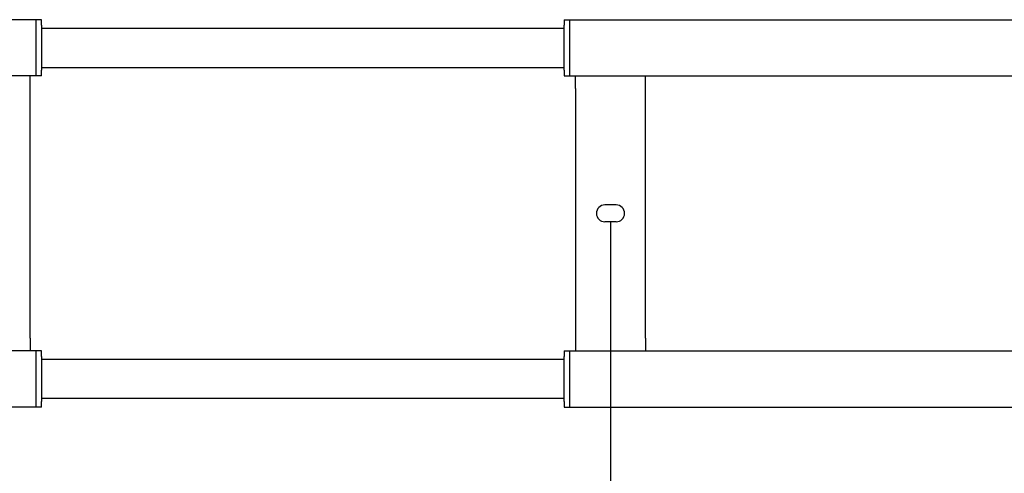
# Model space of a CAD drawing. Header units: millimetres. Extents: x 0 to 4212, y 0 to 2970.
# Tile 11 of 36: x 1121 to 1471, y 1006 to 1168. Entities that reach past the tile are written whole.
import ezdxf

# ---------------------------------------------------------------- set-up
doc = ezdxf.new("R2010")
doc.units = ezdxf.units.MM
doc.header["$LTSCALE"] = 10
doc.header["$PDSIZE"] = -1
doc.linetypes.add('SLD-实线', pattern=[0])
doc.layers.add('标注层', color=98, linetype='SLD-实线', lineweight=25)
doc.styles.add('SLDTEXTSTYLE2', font='txt')
doc.dimstyles.new('SLDDIMSTYLE0', dxfattribs={"dimtxt": 35, "dimasz": 20, "dimexe": 0, "dimexo": 0.0625, "dimgap": 8.75, "dimtad": 2, "dimdec": 1, "dimrnd": 1e-09, "dimzin": 12, "dimdsep": 46, "dimtxsty": 'SLDTEXTSTYLE2', "dimblk1": 'OPEN30', "dimblk2": 'OPEN30', "dimsah": 1, "dimcen": 0.09, "dimadec": 0, "dimazin": 3, "dimtfac": 1, "dimtdec": 1, "dimtofl": 0, "dimtmove": 0, "dimatfit": 3, "dimldrblk": 'OPEN30', "dimfxl": 0, "dimfrac": 2, "dimtolj": 1, "dimtzin": 12, "dimarcsym": 0})

# ---------------------------------------------------------------- blocks, each defined once
blk = doc.blocks.new('_OPEN30')
at = {"color": 0, "linetype": 'ByBlock', "lineweight": -2}
for p, q in [((-1, 0.267949), (0, 0)), ((0, 0), (-1, -0.267949)), ((0, 0), (-1, 0))]:
    blk.add_line(p, q, dxfattribs=at)
blk = doc.blocks.new('_D_1')
at = {"layer": '标注层'}
for p, q in [((1331.37, 1096), (1331.37, 729)), ((1806.87, 875), (1806.87, 729)), ((1331.37, 739), (1806.87, 739))]:
    blk.add_line(p, q, dxfattribs=at)
at = {"layer": '标注层', "xscale": 20, "yscale": 20, "rotation": 180.0000000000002}
blk.add_blockref('_OPEN30', (1331.37, 739), dxfattribs=at)
at = {"layer": '标注层', "xscale": 20, "yscale": 20}
blk.add_blockref('_OPEN30', (1806.87, 739), dxfattribs=at)
at = {"layer": '标注层', "insert": (1526.75, 779.73), "char_height": 35, "attachment_point": 1, "style": 'SLDTEXTSTYLE2'}
blk.add_mtext('475.5', dxfattribs=at)

msp = doc.modelspace()

# ---------------------------------------------------------------- linework, layer by layer
at = {"color": 7, "linetype": 'SLD-实线', "lineweight": 25}
for p, q in [((1126.865, 1168.002), (653.365, 1168.002)), ((1128.865, 1168.002), (1126.865, 1168.002)), ((1126.865, 1168.002), (1126.865, 1166.002)), ((1128.865, 1166.002), (1128.865, 1168.002)), ((1314.865, 1168.002), (1314.865, 1166.002)), ((1314.865, 1168.002), (1316.865, 1168.002)), ((1316.865, 1166.002), (1316.865, 1168.002)), ((1316.865, 1168.002), (1790.365, 1168.002)), ((1126.865, 1166.002), (1126.865, 1150.002)), ((1128.865, 1166.002), (1128.865, 1150.002)), ((1128.865, 1165.002), (1314.865, 1165.002)), ((1314.865, 1150.002), (1314.865, 1166.002)), ((1316.865, 1150.002), (1316.865, 1166.002)), ((1126.865, 1150.002), (1126.865, 1148.002)), ((1128.865, 1151.002), (1314.865, 1151.002)), ((1128.865, 1148.002), (1128.865, 1150.002)), ((1314.865, 1150.002), (1314.865, 1148.002)), ((1316.865, 1148.002), (1316.865, 1150.002)), ((1126.865, 1148.002), (845.165, 1148.002)), ((1124.865, 1143.502), (1124.865, 1148.002)), ((1128.865, 1148.002), (1126.865, 1148.002)), ((1314.865, 1148.002), (1316.865, 1148.002)), ((1316.865, 1148.002), (1598.565, 1148.002)), ((1318.865, 1143.502), (1318.865, 1148.002)), ((1343.865, 1143.502), (1343.865, 1148.002)), ((1124.865, 1054.502), (1124.865, 1143.502)), ((1318.865, 1143.502), (1318.865, 1054.502)), ((1343.865, 1054.502), (1343.865, 1143.502)), ((1333.365, 1102.002), (1329.365, 1102.002)), ((1333.365, 1096.002), (1329.365, 1096.002)), ((1124.865, 1054.502), (1124.865, 1050.002)), ((1318.865, 1054.502), (1318.865, 1050.002)), ((1343.865, 1054.502), (1343.865, 1050.002)), ((1126.865, 1050.002), (845.165, 1050.002)), ((1128.865, 1050.002), (1126.865, 1050.002)), ((1126.865, 1050.002), (1126.865, 1048.002)), ((1126.865, 1048.002), (1126.865, 1032.002)), ((1128.865, 1048.002), (1128.865, 1050.002)), ((1128.865, 1048.002), (1128.865, 1032.002)), ((1314.865, 1050.002), (1314.865, 1048.002)), ((1314.865, 1050.002), (1316.865, 1050.002)), ((1314.865, 1032.002), (1314.865, 1048.002)), ((1316.865, 1048.002), (1316.865, 1050.002)), ((1316.865, 1050.002), (1598.565, 1050.002)), ((1316.865, 1032.002), (1316.865, 1048.002)), ((1314.865, 1047.002), (1128.865, 1047.002)), ((1126.865, 1032.002), (1126.865, 1030.002)), ((1314.865, 1033.002), (1128.865, 1033.002)), ((1128.865, 1030.002), (1128.865, 1032.002)), ((1314.865, 1032.002), (1314.865, 1030.002)), ((1316.865, 1030.002), (1316.865, 1032.002)), ((1126.865, 1030.002), (653.365, 1030.002)), ((1128.865, 1030.002), (1126.865, 1030.002)), ((1314.865, 1030.002), (1316.865, 1030.002)), ((1316.865, 1030.002), (1790.365, 1030.002))]:
    msp.add_line(p, q, dxfattribs=at)
for centre, start, end in [((1329.365, 1099.002), 90, 270), ((1333.365, 1099.002), 270, 90)]:
    msp.add_arc(centre, 3, start, end, dxfattribs=at)
at = {"layer": '标注层'}
msp.add_point((1331.365, 1096.002), dxfattribs=at)

# ---------------------------------------------------------------- dimensions: what is measured, and where the dimension line sits
dim = msp.add_linear_dim(base=(1806.865, 739.002), p1=(1331.365, 1096.002), p2=(1806.865, 875.002), dimstyle='SLDDIMSTYLE0', dxfattribs=at)
dim.commit()
dim.dimension.update_dxf_attribs({"geometry": '_D_1', "text_midpoint": (1577.669, 739.002), "dimtype": 160})

doc.saveas('drawing.dxf')
